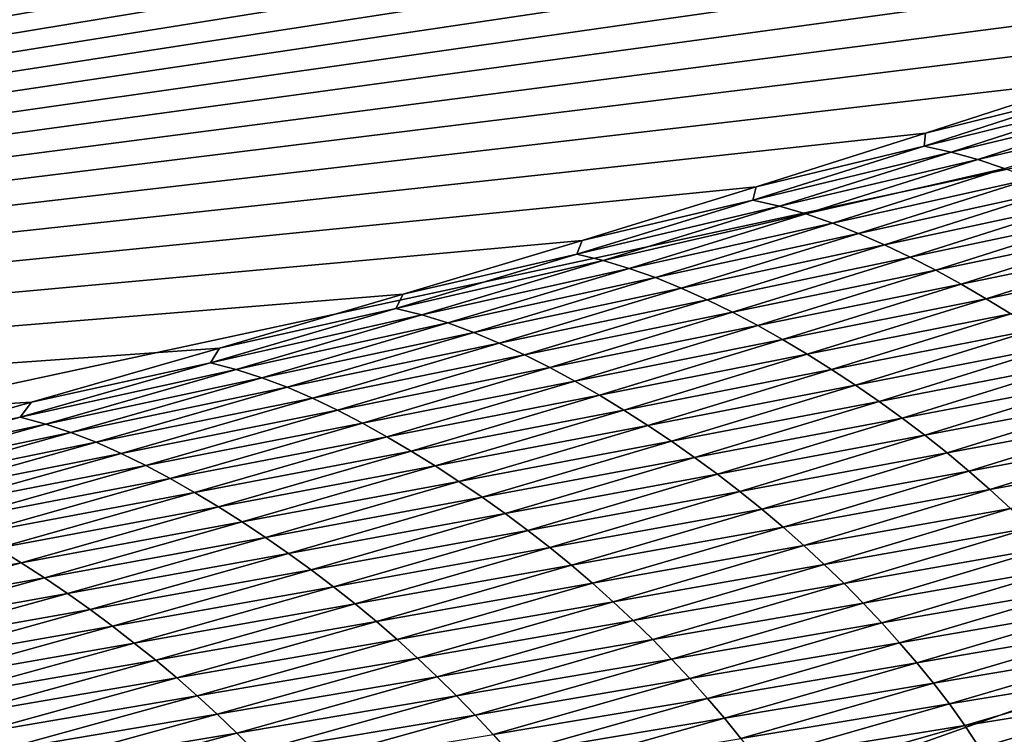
# Model space of a CAD drawing. Extents: x -65 to 446, y -88 to 1542.
# Tile 166 of 223: x 62.466 to 63.177, y -20.146 to -19.63. Entities that reach past the tile are written whole.
import ezdxf

# ---------------------------------------------------------------- set-up
doc = ezdxf.new("R2010")
doc.units = 0
doc.header["$LTSCALE"] = 74.25
for name, color, linetype in [('360', 7, 'CONTINUOUS'), ('522', 7, 'CONTINUOUS'), ('730', 7, 'CONTINUOUS'), ('880', 7, 'CONTINUOUS'), ('884', 7, 'CONTINUOUS')]:
    doc.layers.add(name, color=color, linetype=linetype)

msp = doc.modelspace()

# ---------------------------------------------------------------- linework, layer by layer
at = {"layer": '360', "color": 7, "linetype": 'CONTINUOUS'}
for points in [[(58.54071, -18.23446, -13.52983), (65.995, -19.13135, -0.4), (59.64452, -20.5, -12.76649), (58.54071, -18.23446, -13.52983)], [(59.64452, -20.5, -12.76649), (65.995, -19.13135, -0.4), (62.13891, -20.5, -10.42338), (59.64452, -20.5, -12.76649)], [(62.13891, -20.5, -10.42338), (65.995, -19.13135, -0.4), (62.83956, -20.67774, -9.54702), (62.13891, -20.5, -10.42338)], [(62.83956, -20.67774, -9.54702), (65.995, -19.13135, -0.4), (63.16788, -20.92097, -9.08884), (62.83956, -20.67774, -9.54702)], [(63.16788, -20.92097, -9.08884), (65.995, -19.13135, -0.4), (63.45386, -21.3112, -8.65988), (63.16788, -20.92097, -9.08884)]]:
    msp.add_3dface(points, dxfattribs=at)
at = {"layer": '522', "color": 7, "linetype": 'CONTINUOUS'}
for points in [[(63.9, -18.9401, 0), (50, -16.5, 13.9), (63.9, -32.5), (63.9, -18.9401, 0)], [(63.9, -32.5), (50, -16.5, 13.9), (59.82849, -32.32842, 9.82979), (63.9, -32.5)]]:
    msp.add_3dface(points, dxfattribs=at)
at = {"layer": '730', "color": 7, "linetype": 'CONTINUOUS'}
for points in [[(64, -18.47248), (59.9296, -20.0576, 9.8693), (65.29985, -18.47248), (64, -18.47248)], [(65.29985, -18.47248), (59.9296, -20.0576, 9.8693), (65.29993, -18.47769, 0.04261), (65.29985, -18.47248)], [(65.29993, -18.47769, 0.04261), (59.9296, -20.0576, 9.8693), (65.3, -18.48291, 0.08523), (65.29993, -18.47769, 0.04261)], [(65.3, -18.48291, 0.08523), (59.9296, -20.0576, 9.8693), (65.29807, -18.51251, 0.32473), (65.3, -18.48291, 0.08523)], [(65.29807, -18.51251, 0.32473), (59.9296, -20.0576, 9.8693), (65.29268, -18.54227, 0.56201), (65.29807, -18.51251, 0.32473)], [(65.29268, -18.54227, 0.56201), (59.9296, -20.0576, 9.8693), (65.28382, -18.57219, 0.79705), (65.29268, -18.54227, 0.56201)], [(65.28382, -18.57219, 0.79705), (59.9296, -20.0576, 9.8693), (65.27148, -18.60223, 1.02974), (65.28382, -18.57219, 0.79705)], [(65.27148, -18.60223, 1.02974), (59.9296, -20.0576, 9.8693), (65.2556, -18.63233, 1.25975), (65.27148, -18.60223, 1.02974)], [(65.2556, -18.63233, 1.25975), (59.9296, -20.0576, 9.8693), (65.23632, -18.6626, 1.48789), (65.2556, -18.63233, 1.25975)], [(65.23632, -18.6626, 1.48789), (59.9296, -20.0576, 9.8693), (65.21374, -18.69314, 1.71506), (65.23632, -18.6626, 1.48789)], [(65.21374, -18.69314, 1.71506), (59.9296, -20.0576, 9.8693), (65.18791, -18.72391, 1.94101), (65.21374, -18.69314, 1.71506)], [(65.18791, -18.72391, 1.94101), (59.9296, -20.0576, 9.8693), (65.15878, -18.75491, 2.16571), (65.18791, -18.72391, 1.94101)], [(65.15878, -18.75491, 2.16571), (59.9296, -20.0576, 9.8693), (65.12629, -18.78625, 2.39006), (65.15878, -18.75491, 2.16571)], [(65.12629, -18.78625, 2.39006), (59.9296, -20.0576, 9.8693), (65.09044, -18.81802, 2.61465), (65.12629, -18.78625, 2.39006)], [(65.09044, -18.81802, 2.61465), (59.9296, -20.0576, 9.8693), (65.0513, -18.85013, 2.83893), (65.09044, -18.81802, 2.61465)], [(65.0513, -18.85013, 2.83893), (59.9296, -20.0576, 9.8693), (65.00873, -18.88266, 3.06332), (65.0513, -18.85013, 2.83893)], [(65.00873, -18.88266, 3.06332), (59.9296, -20.0576, 9.8693), (64.96261, -18.91568, 3.28841), (65.00873, -18.88266, 3.06332)], [(64.96261, -18.91568, 3.28841), (59.9296, -20.0576, 9.8693), (64.91291, -18.94925, 3.51447), (64.96261, -18.91568, 3.28841)], [(64.91291, -18.94925, 3.51447), (59.9296, -20.0576, 9.8693), (64.85969, -18.98329, 3.74107), (64.91291, -18.94925, 3.51447)], [(64.85969, -18.98329, 3.74107), (59.9296, -20.0576, 9.8693), (64.80302, -19.01773, 3.96761), (64.85969, -18.98329, 3.74107)], [(64.80302, -19.01773, 3.96761), (59.9296, -20.0576, 9.8693), (64.7429, -19.05252, 4.19387), (64.80302, -19.01773, 3.96761)], [(64.7429, -19.05252, 4.19387), (59.9296, -20.0576, 9.8693), (64.67926, -19.08774, 4.42028), (64.7429, -19.05252, 4.19387)], [(64.67926, -19.08774, 4.42028), (59.9296, -20.0576, 9.8693), (64.61229, -19.12327, 4.6461), (64.67926, -19.08774, 4.42028)], [(64.61229, -19.12327, 4.6461), (59.9296, -20.0576, 9.8693), (64.54222, -19.15898, 4.87053), (64.61229, -19.12327, 4.6461)], [(64.54222, -19.15898, 4.87053), (59.9296, -20.0576, 9.8693), (64.46895, -19.1949, 5.09381), (64.54222, -19.15898, 4.87053)], [(64.46895, -19.1949, 5.09381), (59.9296, -20.0576, 9.8693), (64.39251, -19.23102, 5.31594), (64.46895, -19.1949, 5.09381)], [(64.39251, -19.23102, 5.31594), (59.9296, -20.0576, 9.8693), (64.31306, -19.26728, 5.53653), (64.39251, -19.23102, 5.31594)], [(64.31306, -19.26728, 5.53653), (59.9296, -20.0576, 9.8693), (64.23072, -19.30362, 5.75531), (64.31306, -19.26728, 5.53653)], [(64.23072, -19.30362, 5.75531), (59.9296, -20.0576, 9.8693), (64.14538, -19.34006, 5.97248), (64.23072, -19.30362, 5.75531)], [(64.14538, -19.34006, 5.97248), (59.9296, -20.0576, 9.8693), (64.05707, -19.37661, 6.18806), (64.14538, -19.34006, 5.97248)], [(64.05707, -19.37661, 6.18806), (59.9296, -20.0576, 9.8693), (63.96585, -19.41325, 6.40203), (64.05707, -19.37661, 6.18806)], [(63.96585, -19.41325, 6.40203), (59.9296, -20.0576, 9.8693), (63.87187, -19.44991, 6.61407), (63.96585, -19.41325, 6.40203)], [(63.87187, -19.44991, 6.61407), (59.9296, -20.0576, 9.8693), (63.77491, -19.48666, 6.82461), (63.87187, -19.44991, 6.61407)], [(63.77491, -19.48666, 6.82461), (59.9296, -20.0576, 9.8693), (63.67462, -19.52362, 7.03432), (63.77491, -19.48666, 6.82461)], [(63.67462, -19.52362, 7.03432), (59.9296, -20.0576, 9.8693), (63.57092, -19.56083, 7.24346), (63.67462, -19.52362, 7.03432)], [(63.57092, -19.56083, 7.24346), (59.9296, -20.0576, 9.8693), (63.464, -19.59821, 7.45167), (63.57092, -19.56083, 7.24346)], [(63.464, -19.59821, 7.45167), (59.9296, -20.0576, 9.8693), (63.35348, -19.63585, 7.65939), (63.464, -19.59821, 7.45167)], [(63.35348, -19.63585, 7.65939), (59.9296, -20.0576, 9.8693), (63.23896, -19.67384, 7.8671), (63.35348, -19.63585, 7.65939)], [(63.23896, -19.67384, 7.8671), (59.9296, -20.0576, 9.8693), (63.12039, -19.71221, 8.07506), (63.23896, -19.67384, 7.8671)], [(63.12039, -19.71221, 8.07506), (59.9296, -20.0576, 9.8693), (62.99806, -19.75085, 8.28263), (63.12039, -19.71221, 8.07506)], [(62.99806, -19.75085, 8.28263), (59.9296, -20.0576, 9.8693), (62.8723, -19.78961, 8.48902), (62.99806, -19.75085, 8.28263)], [(62.8723, -19.78961, 8.48902), (59.9296, -20.0576, 9.8693), (62.74304, -19.82848, 8.69415), (62.8723, -19.78961, 8.48902)], [(62.74304, -19.82848, 8.69415), (59.9296, -20.0576, 9.8693), (62.61016, -19.8675, 8.89838), (62.74304, -19.82848, 8.69415)], [(62.61016, -19.8675, 8.89838), (59.9296, -20.0576, 9.8693), (62.47428, -19.90651, 9.10077), (62.61016, -19.8675, 8.89838)], [(62.47428, -19.90651, 9.10077), (59.9296, -20.0576, 9.8693), (62.33597, -19.94532, 9.3005), (62.47428, -19.90651, 9.10077)]]:
    msp.add_3dface(points, dxfattribs=at)
at = {"layer": '880', "color": 7, "linetype": 'CONTINUOUS'}
for points in [[(63.23896, -19.67384, 7.8671), (63.12039, -19.71221, 8.07506), (63.23986, -19.68261, 7.91222), (63.23896, -19.67384, 7.8671)], [(63.23986, -19.68261, 7.91222), (63.12039, -19.71221, 8.07506), (63.11943, -19.72148, 8.1224), (63.23986, -19.68261, 7.91222)], [(63.23986, -19.68261, 7.91222), (63.11943, -19.72148, 8.1224), (63.2595, -19.68686, 7.92643), (63.23986, -19.68261, 7.91222)], [(63.2595, -19.68686, 7.92643), (63.11943, -19.72148, 8.1224), (63.13888, -19.72584, 8.13695), (63.2595, -19.68686, 7.92643)], [(63.2595, -19.68686, 7.92643), (63.13888, -19.72584, 8.13695), (63.27905, -19.6922, 7.94098), (63.2595, -19.68686, 7.92643)], [(63.27905, -19.6922, 7.94098), (63.13888, -19.72584, 8.13695), (63.15824, -19.7313, 8.15187), (63.27905, -19.6922, 7.94098)], [(63.27905, -19.6922, 7.94098), (63.15824, -19.7313, 8.15187), (63.2985, -19.69853, 7.95583), (63.27905, -19.6922, 7.94098)], [(63.2985, -19.69853, 7.95583), (63.15824, -19.7313, 8.15187), (63.1775, -19.73775, 8.1671), (63.2985, -19.69853, 7.95583)], [(63.12039, -19.71221, 8.07506), (62.99806, -19.75085, 8.28263), (63.11943, -19.72148, 8.1224), (63.12039, -19.71221, 8.07506)], [(63.11943, -19.72148, 8.1224), (62.99806, -19.75085, 8.28263), (62.99559, -19.76047, 8.3313), (63.11943, -19.72148, 8.1224)], [(63.11943, -19.72148, 8.1224), (62.99559, -19.76047, 8.3313), (63.13888, -19.72584, 8.13695), (63.11943, -19.72148, 8.1224)], [(63.13888, -19.72584, 8.13695), (62.99559, -19.76047, 8.3313), (63.01485, -19.76494, 8.3462), (63.13888, -19.72584, 8.13695)], [(63.13888, -19.72584, 8.13695), (63.01485, -19.76494, 8.3462), (63.15824, -19.7313, 8.15187), (63.13888, -19.72584, 8.13695)], [(63.15824, -19.7313, 8.15187), (63.01485, -19.76494, 8.3462), (63.03402, -19.77052, 8.36149), (63.15824, -19.7313, 8.15187)], [(63.15824, -19.7313, 8.15187), (63.03402, -19.77052, 8.36149), (63.1775, -19.73775, 8.1671), (63.15824, -19.7313, 8.15187)], [(63.1775, -19.73775, 8.1671), (63.03402, -19.77052, 8.36149), (63.05308, -19.7771, 8.37711), (63.1775, -19.73775, 8.1671)], [(63.1775, -19.73775, 8.1671), (63.05308, -19.7771, 8.37711), (63.19664, -19.74509, 8.18257), (63.1775, -19.73775, 8.1671)], [(63.19664, -19.74509, 8.18257), (63.05308, -19.7771, 8.37711), (63.07201, -19.78456, 8.39298), (63.19664, -19.74509, 8.18257)], [(63.19664, -19.74509, 8.18257), (63.07201, -19.78456, 8.39298), (63.21562, -19.75321, 8.1982), (63.19664, -19.74509, 8.18257)], [(62.99806, -19.75085, 8.28263), (62.8723, -19.78961, 8.48902), (62.99559, -19.76047, 8.3313), (62.99806, -19.75085, 8.28263)], [(63.21562, -19.75321, 8.1982), (63.07201, -19.78456, 8.39298), (63.09079, -19.79281, 8.40902), (63.21562, -19.75321, 8.1982)], [(63.21562, -19.75321, 8.1982), (63.09079, -19.79281, 8.40902), (63.23443, -19.762, 8.21395), (63.21562, -19.75321, 8.1982)], [(62.99559, -19.76047, 8.3313), (62.8723, -19.78961, 8.48902), (62.86833, -19.79957, 8.53891), (62.99559, -19.76047, 8.3313)], [(62.99559, -19.76047, 8.3313), (62.86833, -19.79957, 8.53891), (63.01485, -19.76494, 8.3462), (62.99559, -19.76047, 8.3313)], [(63.23443, -19.762, 8.21395), (63.09079, -19.79281, 8.40902), (63.10941, -19.80172, 8.4252), (63.23443, -19.762, 8.21395)], [(63.23443, -19.762, 8.21395), (63.10941, -19.80172, 8.4252), (63.25307, -19.77139, 8.22979), (63.23443, -19.762, 8.21395)], [(63.01485, -19.76494, 8.3462), (62.86833, -19.79957, 8.53891), (62.8874, -19.80414, 8.55416), (63.01485, -19.76494, 8.3462)], [(63.01485, -19.76494, 8.3462), (62.8874, -19.80414, 8.55416), (63.03402, -19.77052, 8.36149), (63.01485, -19.76494, 8.3462)], [(63.03402, -19.77052, 8.36149), (62.8874, -19.80414, 8.55416), (62.90636, -19.80984, 8.56982), (63.03402, -19.77052, 8.36149)], [(63.03402, -19.77052, 8.36149), (62.90636, -19.80984, 8.56982), (63.05308, -19.7771, 8.37711), (63.03402, -19.77052, 8.36149)], [(63.25307, -19.77139, 8.22979), (63.10941, -19.80172, 8.4252), (63.12784, -19.81123, 8.44147), (63.25307, -19.77139, 8.22979)], [(63.25307, -19.77139, 8.22979), (63.12784, -19.81123, 8.44147), (63.27152, -19.7813, 8.24571), (63.25307, -19.77139, 8.22979)], [(63.05308, -19.7771, 8.37711), (62.90636, -19.80984, 8.56982), (62.92522, -19.81655, 8.58584), (63.05308, -19.7771, 8.37711)], [(63.05308, -19.7771, 8.37711), (62.92522, -19.81655, 8.58584), (63.07201, -19.78456, 8.39298), (63.05308, -19.7771, 8.37711)], [(63.07201, -19.78456, 8.39298), (62.92522, -19.81655, 8.58584), (62.94394, -19.82415, 8.60211), (63.07201, -19.78456, 8.39298)], [(63.07201, -19.78456, 8.39298), (62.94394, -19.82415, 8.60211), (63.09079, -19.79281, 8.40902), (63.07201, -19.78456, 8.39298)], [(63.27152, -19.7813, 8.24571), (63.12784, -19.81123, 8.44147), (63.14609, -19.82125, 8.45784), (63.27152, -19.7813, 8.24571)], [(63.27152, -19.7813, 8.24571), (63.14609, -19.82125, 8.45784), (63.28977, -19.79169, 8.26169), (63.27152, -19.7813, 8.24571)], [(62.8723, -19.78961, 8.48902), (62.74304, -19.82848, 8.69415), (62.86833, -19.79957, 8.53891), (62.8723, -19.78961, 8.48902)], [(63.09079, -19.79281, 8.40902), (62.94394, -19.82415, 8.60211), (62.96251, -19.83252, 8.61858), (63.09079, -19.79281, 8.40902)], [(63.09079, -19.79281, 8.40902), (62.96251, -19.83252, 8.61858), (63.10941, -19.80172, 8.4252), (63.09079, -19.79281, 8.40902)], [(63.28977, -19.79169, 8.26169), (63.14609, -19.82125, 8.45784), (63.16413, -19.83173, 8.47427), (63.28977, -19.79169, 8.26169)], [(63.28977, -19.79169, 8.26169), (63.16413, -19.83173, 8.47427), (63.30777, -19.80251, 8.27764), (63.28977, -19.79169, 8.26169)], [(62.86833, -19.79957, 8.53891), (62.74304, -19.82848, 8.69415), (62.73766, -19.83876, 8.74519), (62.86833, -19.79957, 8.53891)], [(62.86833, -19.79957, 8.53891), (62.73766, -19.83876, 8.74519), (62.8874, -19.80414, 8.55416), (62.86833, -19.79957, 8.53891)], [(62.8874, -19.80414, 8.55416), (62.73766, -19.83876, 8.74519), (62.75651, -19.84345, 8.76081), (62.8874, -19.80414, 8.55416)], [(62.8874, -19.80414, 8.55416), (62.75651, -19.84345, 8.76081), (62.90636, -19.80984, 8.56982), (62.8874, -19.80414, 8.55416)], [(63.10941, -19.80172, 8.4252), (62.96251, -19.83252, 8.61858), (62.98091, -19.84156, 8.63518), (63.10941, -19.80172, 8.4252)], [(63.10941, -19.80172, 8.4252), (62.98091, -19.84156, 8.63518), (63.12784, -19.81123, 8.44147), (63.10941, -19.80172, 8.4252)], [(63.30777, -19.80251, 8.27764), (63.16413, -19.83173, 8.47427), (63.18192, -19.84263, 8.49068), (63.30777, -19.80251, 8.27764)], [(62.90636, -19.80984, 8.56982), (62.75651, -19.84345, 8.76081), (62.77526, -19.84927, 8.77686), (62.90636, -19.80984, 8.56982)], [(62.90636, -19.80984, 8.56982), (62.77526, -19.84927, 8.77686), (62.92522, -19.81655, 8.58584), (62.90636, -19.80984, 8.56982)], [(63.12784, -19.81123, 8.44147), (62.98091, -19.84156, 8.63518), (62.99913, -19.85119, 8.6519), (63.12784, -19.81123, 8.44147)], [(63.12784, -19.81123, 8.44147), (62.99913, -19.85119, 8.6519), (63.14609, -19.82125, 8.45784), (63.12784, -19.81123, 8.44147)], [(62.92522, -19.81655, 8.58584), (62.77526, -19.84927, 8.77686), (62.79389, -19.85611, 8.79328), (62.92522, -19.81655, 8.58584)], [(62.92522, -19.81655, 8.58584), (62.79389, -19.85611, 8.79328), (62.94394, -19.82415, 8.60211), (62.92522, -19.81655, 8.58584)], [(63.14609, -19.82125, 8.45784), (62.99913, -19.85119, 8.6519), (63.01716, -19.86132, 8.66871), (63.14609, -19.82125, 8.45784)], [(63.14609, -19.82125, 8.45784), (63.01716, -19.86132, 8.66871), (63.16413, -19.83173, 8.47427), (63.14609, -19.82125, 8.45784)], [(62.74304, -19.82848, 8.69415), (62.61016, -19.8675, 8.89838), (62.73766, -19.83876, 8.74519), (62.74304, -19.82848, 8.69415)], [(62.94394, -19.82415, 8.60211), (62.79389, -19.85611, 8.79328), (62.81239, -19.86384, 8.80997), (62.94394, -19.82415, 8.60211)], [(62.94394, -19.82415, 8.60211), (62.81239, -19.86384, 8.80997), (62.96251, -19.83252, 8.61858), (62.94394, -19.82415, 8.60211)], [(62.96251, -19.83252, 8.61858), (62.81239, -19.86384, 8.80997), (62.83073, -19.87235, 8.82687), (62.96251, -19.83252, 8.61858)], [(62.96251, -19.83252, 8.61858), (62.83073, -19.87235, 8.82687), (62.98091, -19.84156, 8.63518), (62.96251, -19.83252, 8.61858)], [(63.16413, -19.83173, 8.47427), (63.01716, -19.86132, 8.66871), (63.03498, -19.87189, 8.6856), (63.16413, -19.83173, 8.47427)], [(63.16413, -19.83173, 8.47427), (63.03498, -19.87189, 8.6856), (63.18192, -19.84263, 8.49068), (63.16413, -19.83173, 8.47427)], [(62.73766, -19.83876, 8.74519), (62.61016, -19.8675, 8.89838), (62.60361, -19.87803, 8.95008), (62.73766, -19.83876, 8.74519)], [(62.73766, -19.83876, 8.74519), (62.60361, -19.87803, 8.95008), (62.75651, -19.84345, 8.76081), (62.73766, -19.83876, 8.74519)], [(62.98091, -19.84156, 8.63518), (62.83073, -19.87235, 8.82687), (62.84891, -19.88152, 8.8439), (62.98091, -19.84156, 8.63518)], [(62.98091, -19.84156, 8.63518), (62.84891, -19.88152, 8.8439), (62.99913, -19.85119, 8.6519), (62.98091, -19.84156, 8.63518)], [(63.18192, -19.84263, 8.49068), (63.03498, -19.87189, 8.6856), (63.05257, -19.88287, 8.70247), (63.18192, -19.84263, 8.49068)], [(63.18192, -19.84263, 8.49068), (63.05257, -19.88287, 8.70247), (63.19944, -19.85392, 8.507), (63.18192, -19.84263, 8.49068)], [(62.75651, -19.84345, 8.76081), (62.60361, -19.87803, 8.95008), (62.62223, -19.88283, 8.96607), (62.75651, -19.84345, 8.76081)], [(62.75651, -19.84345, 8.76081), (62.62223, -19.88283, 8.96607), (62.77526, -19.84927, 8.77686), (62.75651, -19.84345, 8.76081)], [(62.77526, -19.84927, 8.77686), (62.62223, -19.88283, 8.96607), (62.64075, -19.88878, 8.98252), (62.77526, -19.84927, 8.77686)], [(62.77526, -19.84927, 8.77686), (62.64075, -19.88878, 8.98252), (62.79389, -19.85611, 8.79328), (62.77526, -19.84927, 8.77686)], [(62.79389, -19.85611, 8.79328), (62.64075, -19.88878, 8.98252), (62.65915, -19.89575, 8.99935), (62.79389, -19.85611, 8.79328)], [(62.79389, -19.85611, 8.79328), (62.65915, -19.89575, 8.99935), (62.81239, -19.86384, 8.80997), (62.79389, -19.85611, 8.79328)], [(62.99913, -19.85119, 8.6519), (62.84891, -19.88152, 8.8439), (62.8669, -19.89126, 8.86107), (62.99913, -19.85119, 8.6519)], [(62.99913, -19.85119, 8.6519), (62.8669, -19.89126, 8.86107), (63.01716, -19.86132, 8.66871), (62.99913, -19.85119, 8.6519)], [(63.19944, -19.85392, 8.507), (63.05257, -19.88287, 8.70247), (63.06988, -19.89422, 8.71925), (63.19944, -19.85392, 8.507)], [(63.19944, -19.85392, 8.507), (63.06988, -19.89422, 8.71925), (63.21666, -19.86559, 8.52315), (63.19944, -19.85392, 8.507)], [(62.81239, -19.86384, 8.80997), (62.65915, -19.89575, 8.99935), (62.67741, -19.90362, 9.01647), (62.81239, -19.86384, 8.80997)], [(62.81239, -19.86384, 8.80997), (62.67741, -19.90362, 9.01647), (62.83073, -19.87235, 8.82687), (62.81239, -19.86384, 8.80997)], [(63.01716, -19.86132, 8.66871), (62.8669, -19.89126, 8.86107), (62.88471, -19.9015, 8.87834), (63.01716, -19.86132, 8.66871)], [(63.01716, -19.86132, 8.66871), (62.88471, -19.9015, 8.87834), (63.03498, -19.87189, 8.6856), (63.01716, -19.86132, 8.66871)], [(62.61016, -19.8675, 8.89838), (62.47428, -19.90651, 9.10077), (62.60361, -19.87803, 8.95008), (62.61016, -19.8675, 8.89838)], [(63.21666, -19.86559, 8.52315), (63.06988, -19.89422, 8.71925), (63.08689, -19.90594, 8.73586), (63.21666, -19.86559, 8.52315)], [(63.21666, -19.86559, 8.52315), (63.08689, -19.90594, 8.73586), (63.23356, -19.87762, 8.53907), (63.21666, -19.86559, 8.52315)], [(62.60361, -19.87803, 8.95008), (62.47428, -19.90651, 9.10077), (62.46625, -19.91734, 9.15346), (62.60361, -19.87803, 8.95008)], [(62.60361, -19.87803, 8.95008), (62.46625, -19.91734, 9.15346), (62.62223, -19.88283, 8.96607), (62.60361, -19.87803, 8.95008)], [(62.83073, -19.87235, 8.82687), (62.67741, -19.90362, 9.01647), (62.69552, -19.91226, 9.0338), (62.83073, -19.87235, 8.82687)], [(62.83073, -19.87235, 8.82687), (62.69552, -19.91226, 9.0338), (62.84891, -19.88152, 8.8439), (62.83073, -19.87235, 8.82687)], [(63.03498, -19.87189, 8.6856), (62.88471, -19.9015, 8.87834), (62.90231, -19.91216, 8.89568), (63.03498, -19.87189, 8.6856)], [(63.03498, -19.87189, 8.6856), (62.90231, -19.91216, 8.89568), (63.05257, -19.88287, 8.70247), (63.03498, -19.87189, 8.6856)], [(63.23356, -19.87762, 8.53907), (63.08689, -19.90594, 8.73586), (63.10359, -19.918, 8.75224), (63.23356, -19.87762, 8.53907)], [(63.23356, -19.87762, 8.53907), (63.10359, -19.918, 8.75224), (63.25013, -19.89001, 8.55468), (63.23356, -19.87762, 8.53907)], [(62.62223, -19.88283, 8.96607), (62.46625, -19.91734, 9.15346), (62.48463, -19.92225, 9.16984), (62.62223, -19.88283, 8.96607)], [(62.62223, -19.88283, 8.96607), (62.48463, -19.92225, 9.16984), (62.64075, -19.88878, 8.98252), (62.62223, -19.88283, 8.96607)], [(62.84891, -19.88152, 8.8439), (62.69552, -19.91226, 9.0338), (62.71346, -19.92156, 9.05128), (62.84891, -19.88152, 8.8439)], [(62.84891, -19.88152, 8.8439), (62.71346, -19.92156, 9.05128), (62.8669, -19.89126, 8.86107), (62.84891, -19.88152, 8.8439)], [(63.05257, -19.88287, 8.70247), (62.90231, -19.91216, 8.89568), (62.91968, -19.92322, 8.91302), (63.05257, -19.88287, 8.70247)], [(63.05257, -19.88287, 8.70247), (62.91968, -19.92322, 8.91302), (63.06988, -19.89422, 8.71925), (63.05257, -19.88287, 8.70247)], [(62.64075, -19.88878, 8.98252), (62.48463, -19.92225, 9.16984), (62.5029, -19.92833, 9.18669), (62.64075, -19.88878, 8.98252)], [(62.64075, -19.88878, 8.98252), (62.5029, -19.92833, 9.18669), (62.65915, -19.89575, 8.99935), (62.64075, -19.88878, 8.98252)], [(62.8669, -19.89126, 8.86107), (62.71346, -19.92156, 9.05128), (62.73122, -19.93142, 9.06889), (62.8669, -19.89126, 8.86107)], [(62.8669, -19.89126, 8.86107), (62.73122, -19.93142, 9.06889), (62.88471, -19.9015, 8.87834), (62.8669, -19.89126, 8.86107)], [(63.25013, -19.89001, 8.55468), (63.10359, -19.918, 8.75224), (63.11995, -19.9304, 8.76831), (63.25013, -19.89001, 8.55468)], [(63.25013, -19.89001, 8.55468), (63.11995, -19.9304, 8.76831), (63.26634, -19.90273, 8.56992), (63.25013, -19.89001, 8.55468)], [(62.65915, -19.89575, 8.99935), (62.5029, -19.92833, 9.18669), (62.52106, -19.93544, 9.20393), (62.65915, -19.89575, 8.99935)], [(62.65915, -19.89575, 8.99935), (62.52106, -19.93544, 9.20393), (62.67741, -19.90362, 9.01647), (62.65915, -19.89575, 8.99935)], [(63.06988, -19.89422, 8.71925), (62.91968, -19.92322, 8.91302), (62.93677, -19.93464, 8.93027), (63.06988, -19.89422, 8.71925)], [(63.06988, -19.89422, 8.71925), (62.93677, -19.93464, 8.93027), (63.08689, -19.90594, 8.73586), (63.06988, -19.89422, 8.71925)], [(62.47428, -19.90651, 9.10077), (62.33597, -19.94532, 9.3005), (62.46625, -19.91734, 9.15346), (62.47428, -19.90651, 9.10077)], [(62.67741, -19.90362, 9.01647), (62.52106, -19.93544, 9.20393), (62.53907, -19.94345, 9.22148), (62.67741, -19.90362, 9.01647)], [(62.67741, -19.90362, 9.01647), (62.53907, -19.94345, 9.22148), (62.69552, -19.91226, 9.0338), (62.67741, -19.90362, 9.01647)], [(62.88471, -19.9015, 8.87834), (62.73122, -19.93142, 9.06889), (62.74879, -19.94177, 9.08662), (62.88471, -19.9015, 8.87834)], [(62.88471, -19.9015, 8.87834), (62.74879, -19.94177, 9.08662), (62.90231, -19.91216, 8.89568), (62.88471, -19.9015, 8.87834)], [(63.08689, -19.90594, 8.73586), (62.93677, -19.93464, 8.93027), (62.95356, -19.9464, 8.94735), (63.08689, -19.90594, 8.73586)], [(63.08689, -19.90594, 8.73586), (62.95356, -19.9464, 8.94735), (63.10359, -19.918, 8.75224), (63.08689, -19.90594, 8.73586)], [(63.26634, -19.90273, 8.56992), (63.11995, -19.9304, 8.76831), (63.13598, -19.94313, 8.784), (63.26634, -19.90273, 8.56992)], [(63.26634, -19.90273, 8.56992), (63.13598, -19.94313, 8.784), (63.2822, -19.9158, 8.58471), (63.26634, -19.90273, 8.56992)], [(62.69552, -19.91226, 9.0338), (62.53907, -19.94345, 9.22148), (62.55694, -19.95222, 9.23925), (62.69552, -19.91226, 9.0338)], [(62.69552, -19.91226, 9.0338), (62.55694, -19.95222, 9.23925), (62.71346, -19.92156, 9.05128), (62.69552, -19.91226, 9.0338)], [(62.90231, -19.91216, 8.89568), (62.74879, -19.94177, 9.08662), (62.76616, -19.95253, 9.10443), (62.90231, -19.91216, 8.89568)], [(62.90231, -19.91216, 8.89568), (62.76616, -19.95253, 9.10443), (62.91968, -19.92322, 8.91302), (62.90231, -19.91216, 8.89568)], [(62.46625, -19.91734, 9.15346), (62.33597, -19.94532, 9.3005), (62.32564, -19.95666, 9.35523), (62.46625, -19.91734, 9.15346)], [(62.46625, -19.91734, 9.15346), (62.32564, -19.95666, 9.35523), (62.48463, -19.92225, 9.16984), (62.46625, -19.91734, 9.15346)], [(63.10359, -19.918, 8.75224), (62.95356, -19.9464, 8.94735), (62.97005, -19.9585, 8.9642), (63.10359, -19.918, 8.75224)], [(63.10359, -19.918, 8.75224), (62.97005, -19.9585, 8.9642), (63.11995, -19.9304, 8.76831), (63.10359, -19.918, 8.75224)], [(63.2822, -19.9158, 8.58471), (63.13598, -19.94313, 8.784), (63.15164, -19.95619, 8.79923), (63.2822, -19.9158, 8.58471)], [(63.2822, -19.9158, 8.58471), (63.15164, -19.95619, 8.79923), (63.29767, -19.92919, 8.59898), (63.2822, -19.9158, 8.58471)], [(62.48463, -19.92225, 9.16984), (62.32564, -19.95666, 9.35523), (62.34377, -19.96169, 9.37199), (62.48463, -19.92225, 9.16984)], [(62.48463, -19.92225, 9.16984), (62.34377, -19.96169, 9.37199), (62.5029, -19.92833, 9.18669), (62.48463, -19.92225, 9.16984)], [(62.71346, -19.92156, 9.05128), (62.55694, -19.95222, 9.23925), (62.57463, -19.96165, 9.25718), (62.71346, -19.92156, 9.05128)], [(62.71346, -19.92156, 9.05128), (62.57463, -19.96165, 9.25718), (62.73122, -19.93142, 9.06889), (62.71346, -19.92156, 9.05128)], [(62.91968, -19.92322, 8.91302), (62.76616, -19.95253, 9.10443), (62.78329, -19.96367, 9.12224), (62.91968, -19.92322, 8.91302)], [(62.91968, -19.92322, 8.91302), (62.78329, -19.96367, 9.12224), (62.93677, -19.93464, 8.93027), (62.91968, -19.92322, 8.91302)], [(62.5029, -19.92833, 9.18669), (62.34377, -19.96169, 9.37199), (62.36179, -19.9679, 9.38925), (62.5029, -19.92833, 9.18669)], [(62.5029, -19.92833, 9.18669), (62.36179, -19.9679, 9.38925), (62.52106, -19.93544, 9.20393), (62.5029, -19.92833, 9.18669)], [(62.73122, -19.93142, 9.06889), (62.57463, -19.96165, 9.25718), (62.59215, -19.97164, 9.27525), (62.73122, -19.93142, 9.06889)], [(62.73122, -19.93142, 9.06889), (62.59215, -19.97164, 9.27525), (62.74879, -19.94177, 9.08662), (62.73122, -19.93142, 9.06889)], [(62.93677, -19.93464, 8.93027), (62.78329, -19.96367, 9.12224), (62.80015, -19.97515, 9.13996), (62.93677, -19.93464, 8.93027)], [(62.93677, -19.93464, 8.93027), (62.80015, -19.97515, 9.13996), (62.95356, -19.9464, 8.94735), (62.93677, -19.93464, 8.93027)], [(63.11995, -19.9304, 8.76831), (62.97005, -19.9585, 8.9642), (62.98621, -19.97092, 8.98073), (63.11995, -19.9304, 8.76831)], [(63.11995, -19.9304, 8.76831), (62.98621, -19.97092, 8.98073), (63.13598, -19.94313, 8.784), (63.11995, -19.9304, 8.76831)], [(63.29767, -19.92919, 8.59898), (63.15164, -19.95619, 8.79923), (63.16692, -19.96955, 8.81394), (63.29767, -19.92919, 8.59898)], [(63.29767, -19.92919, 8.59898), (63.16692, -19.96955, 8.81394), (63.31274, -19.94289, 8.61267), (63.29767, -19.92919, 8.59898)], [(62.52106, -19.93544, 9.20393), (62.36179, -19.9679, 9.38925), (62.37969, -19.97514, 9.40692), (62.52106, -19.93544, 9.20393)], [(62.52106, -19.93544, 9.20393), (62.37969, -19.97514, 9.40692), (62.53907, -19.94345, 9.22148), (62.52106, -19.93544, 9.20393)], [(62.74879, -19.94177, 9.08662), (62.59215, -19.97164, 9.27525), (62.60947, -19.98209, 9.29344), (62.74879, -19.94177, 9.08662)], [(62.74879, -19.94177, 9.08662), (62.60947, -19.98209, 9.29344), (62.76616, -19.95253, 9.10443), (62.74879, -19.94177, 9.08662)], [(62.53907, -19.94345, 9.22148), (62.37969, -19.97514, 9.40692), (62.39745, -19.98329, 9.4249), (62.53907, -19.94345, 9.22148)], [(62.53907, -19.94345, 9.22148), (62.39745, -19.98329, 9.4249), (62.55694, -19.95222, 9.23925), (62.53907, -19.94345, 9.22148)], [(62.95356, -19.9464, 8.94735), (62.80015, -19.97515, 9.13996), (62.81672, -19.98697, 9.15752), (62.95356, -19.9464, 8.94735)], [(62.95356, -19.9464, 8.94735), (62.81672, -19.98697, 9.15752), (62.97005, -19.9585, 8.9642), (62.95356, -19.9464, 8.94735)], [(63.13598, -19.94313, 8.784), (62.98621, -19.97092, 8.98073), (63.00202, -19.98365, 8.99687), (63.13598, -19.94313, 8.784)], [(63.13598, -19.94313, 8.784), (63.00202, -19.98365, 8.99687), (63.15164, -19.95619, 8.79923), (63.13598, -19.94313, 8.784)], [(63.31274, -19.94289, 8.61267), (63.16692, -19.96955, 8.81394), (63.18181, -19.98321, 8.82805), (63.31274, -19.94289, 8.61267)], [(62.55694, -19.95222, 9.23925), (62.39745, -19.98329, 9.4249), (62.41506, -19.9922, 9.44311), (62.55694, -19.95222, 9.23925)], [(62.55694, -19.95222, 9.23925), (62.41506, -19.9922, 9.44311), (62.57463, -19.96165, 9.25718), (62.55694, -19.95222, 9.23925)], [(62.76616, -19.95253, 9.10443), (62.60947, -19.98209, 9.29344), (62.6266, -19.99295, 9.31172), (62.76616, -19.95253, 9.10443)], [(62.76616, -19.95253, 9.10443), (62.6266, -19.99295, 9.31172), (62.78329, -19.96367, 9.12224), (62.76616, -19.95253, 9.10443)], [(63.15164, -19.95619, 8.79923), (63.00202, -19.98365, 8.99687), (63.01749, -19.99669, 9.01255), (63.15164, -19.95619, 8.79923)], [(63.15164, -19.95619, 8.79923), (63.01749, -19.99669, 9.01255), (63.16692, -19.96955, 8.81394), (63.15164, -19.95619, 8.79923)], [(62.57463, -19.96165, 9.25718), (62.41506, -19.9922, 9.44311), (62.4325, -20.00176, 9.46148), (62.57463, -19.96165, 9.25718)], [(62.57463, -19.96165, 9.25718), (62.4325, -20.00176, 9.46148), (62.59215, -19.97164, 9.27525), (62.57463, -19.96165, 9.25718)], [(62.78329, -19.96367, 9.12224), (62.6266, -19.99295, 9.31172), (62.64349, -20.00417, 9.33), (62.78329, -19.96367, 9.12224)], [(62.78329, -19.96367, 9.12224), (62.64349, -20.00417, 9.33), (62.80015, -19.97515, 9.13996), (62.78329, -19.96367, 9.12224)], [(62.97005, -19.9585, 8.9642), (62.81672, -19.98697, 9.15752), (62.83299, -19.99909, 9.17483), (62.97005, -19.9585, 8.9642)], [(62.97005, -19.9585, 8.9642), (62.83299, -19.99909, 9.17483), (62.98621, -19.97092, 8.98073), (62.97005, -19.9585, 8.9642)], [(63.16692, -19.96955, 8.81394), (63.01749, -19.99669, 9.01255), (63.03258, -20.01003, 9.02769), (63.16692, -19.96955, 8.81394)], [(63.16692, -19.96955, 8.81394), (63.03258, -20.01003, 9.02769), (63.18181, -19.98321, 8.82805), (63.16692, -19.96955, 8.81394)], [(62.59215, -19.97164, 9.27525), (62.4325, -20.00176, 9.46148), (62.44976, -20.01187, 9.48001), (62.59215, -19.97164, 9.27525)], [(62.59215, -19.97164, 9.27525), (62.44976, -20.01187, 9.48001), (62.60947, -19.98209, 9.29344), (62.59215, -19.97164, 9.27525)], [(62.80015, -19.97515, 9.13996), (62.64349, -20.00417, 9.33), (62.66011, -20.01572, 9.34819), (62.80015, -19.97515, 9.13996)], [(62.80015, -19.97515, 9.13996), (62.66011, -20.01572, 9.34819), (62.81672, -19.98697, 9.15752), (62.80015, -19.97515, 9.13996)], [(62.98621, -19.97092, 8.98073), (62.83299, -19.99909, 9.17483), (62.84893, -20.01153, 9.19183), (62.98621, -19.97092, 8.98073)], [(62.98621, -19.97092, 8.98073), (62.84893, -20.01153, 9.19183), (63.00202, -19.98365, 8.99687), (62.98621, -19.97092, 8.98073)], [(62.60947, -19.98209, 9.29344), (62.44976, -20.01187, 9.48001), (62.46684, -20.02243, 9.49866), (62.60947, -19.98209, 9.29344)], [(62.60947, -19.98209, 9.29344), (62.46684, -20.02243, 9.49866), (62.6266, -19.99295, 9.31172), (62.60947, -19.98209, 9.29344)], [(63.00202, -19.98365, 8.99687), (62.84893, -20.01153, 9.19183), (62.86453, -20.02427, 9.20843), (63.00202, -19.98365, 8.99687)], [(63.00202, -19.98365, 8.99687), (62.86453, -20.02427, 9.20843), (63.01749, -19.99669, 9.01255), (63.00202, -19.98365, 8.99687)], [(63.18181, -19.98321, 8.82805), (63.03258, -20.01003, 9.02769), (63.04727, -20.02365, 9.04223), (63.18181, -19.98321, 8.82805)], [(63.18181, -19.98321, 8.82805), (63.04727, -20.02365, 9.04223), (63.19626, -19.99712, 8.84149), (63.18181, -19.98321, 8.82805)], [(62.81672, -19.98697, 9.15752), (62.66011, -20.01572, 9.34819), (62.67645, -20.02758, 9.36622), (62.81672, -19.98697, 9.15752)], [(62.81672, -19.98697, 9.15752), (62.67645, -20.02758, 9.36622), (62.83299, -19.99909, 9.17483), (62.81672, -19.98697, 9.15752)], [(62.6266, -19.99295, 9.31172), (62.46684, -20.02243, 9.49866), (62.48371, -20.03339, 9.5174), (62.6266, -19.99295, 9.31172)], [(62.6266, -19.99295, 9.31172), (62.48371, -20.03339, 9.5174), (62.64349, -20.00417, 9.33), (62.6266, -19.99295, 9.31172)], [(62.83299, -19.99909, 9.17483), (62.67645, -20.02758, 9.36622), (62.69249, -20.03975, 9.38401), (62.83299, -19.99909, 9.17483)], [(62.83299, -19.99909, 9.17483), (62.69249, -20.03975, 9.38401), (62.84893, -20.01153, 9.19183), (62.83299, -19.99909, 9.17483)], [(63.01749, -19.99669, 9.01255), (62.86453, -20.02427, 9.20843), (62.87979, -20.0373, 9.22456), (63.01749, -19.99669, 9.01255)], [(63.01749, -19.99669, 9.01255), (62.87979, -20.0373, 9.22456), (63.03258, -20.01003, 9.02769), (63.01749, -19.99669, 9.01255)], [(63.19626, -19.99712, 8.84149), (63.04727, -20.02365, 9.04223), (63.06154, -20.03751, 9.05607), (63.19626, -19.99712, 8.84149)], [(63.19626, -19.99712, 8.84149), (63.06154, -20.03751, 9.05607), (63.21027, -20.01126, 8.85418), (63.19626, -19.99712, 8.84149)], [(62.64349, -20.00417, 9.33), (62.48371, -20.03339, 9.5174), (62.50036, -20.04469, 9.53615), (62.64349, -20.00417, 9.33)], [(62.64349, -20.00417, 9.33), (62.50036, -20.04469, 9.53615), (62.66011, -20.01572, 9.34819), (62.64349, -20.00417, 9.33)], [(62.44976, -20.01187, 9.48001), (62.30415, -20.05208, 9.68303), (62.46684, -20.02243, 9.49866), (62.44976, -20.01187, 9.48001)], [(62.84893, -20.01153, 9.19183), (62.69249, -20.03975, 9.38401), (62.70821, -20.0522, 9.40147), (62.84893, -20.01153, 9.19183)], [(62.84893, -20.01153, 9.19183), (62.70821, -20.0522, 9.40147), (62.86453, -20.02427, 9.20843), (62.84893, -20.01153, 9.19183)], [(63.03258, -20.01003, 9.02769), (62.87979, -20.0373, 9.22456), (62.89467, -20.05062, 9.24015), (63.03258, -20.01003, 9.02769)], [(63.03258, -20.01003, 9.02769), (62.89467, -20.05062, 9.24015), (63.04727, -20.02365, 9.04223), (63.03258, -20.01003, 9.02769)], [(63.21027, -20.01126, 8.85418), (63.06154, -20.03751, 9.05607), (63.07535, -20.05158, 9.06916), (63.21027, -20.01126, 8.85418)], [(63.21027, -20.01126, 8.85418), (63.07535, -20.05158, 9.06916), (63.22381, -20.02559, 8.86608), (63.21027, -20.01126, 8.85418)], [(62.66011, -20.01572, 9.34819), (62.50036, -20.04469, 9.53615), (62.51674, -20.05631, 9.55482), (62.66011, -20.01572, 9.34819)], [(62.66011, -20.01572, 9.34819), (62.51674, -20.05631, 9.55482), (62.67645, -20.02758, 9.36622), (62.66011, -20.01572, 9.34819)], [(62.46684, -20.02243, 9.49866), (62.30415, -20.05208, 9.68303), (62.32097, -20.06276, 9.70214), (62.46684, -20.02243, 9.49866)], [(62.46684, -20.02243, 9.49866), (62.32097, -20.06276, 9.70214), (62.48371, -20.03339, 9.5174), (62.46684, -20.02243, 9.49866)], [(62.67645, -20.02758, 9.36622), (62.51674, -20.05631, 9.55482), (62.53284, -20.06822, 9.57332), (62.67645, -20.02758, 9.36622)], [(62.67645, -20.02758, 9.36622), (62.53284, -20.06822, 9.57332), (62.69249, -20.03975, 9.38401), (62.67645, -20.02758, 9.36622)], [(62.86453, -20.02427, 9.20843), (62.70821, -20.0522, 9.40147), (62.72359, -20.06495, 9.41853), (62.86453, -20.02427, 9.20843)], [(62.86453, -20.02427, 9.20843), (62.72359, -20.06495, 9.41853), (62.87979, -20.0373, 9.22456), (62.86453, -20.02427, 9.20843)], [(63.04727, -20.02365, 9.04223), (62.89467, -20.05062, 9.24015), (62.90917, -20.06419, 9.2551), (63.04727, -20.02365, 9.04223)], [(63.04727, -20.02365, 9.04223), (62.90917, -20.06419, 9.2551), (63.06154, -20.03751, 9.05607), (63.04727, -20.02365, 9.04223)], [(63.22381, -20.02559, 8.86608), (63.07535, -20.05158, 9.06916), (63.08872, -20.06583, 9.08143), (63.22381, -20.02559, 8.86608)], [(63.22381, -20.02559, 8.86608), (63.08872, -20.06583, 9.08143), (63.2369, -20.04006, 8.8771), (63.22381, -20.02559, 8.86608)], [(62.48371, -20.03339, 9.5174), (62.32097, -20.06276, 9.70214), (62.33759, -20.07381, 9.72135), (62.48371, -20.03339, 9.5174)], [(62.48371, -20.03339, 9.5174), (62.33759, -20.07381, 9.72135), (62.50036, -20.04469, 9.53615), (62.48371, -20.03339, 9.5174)], [(62.69249, -20.03975, 9.38401), (62.53284, -20.06822, 9.57332), (62.54864, -20.08042, 9.59157), (62.69249, -20.03975, 9.38401)], [(62.69249, -20.03975, 9.38401), (62.54864, -20.08042, 9.59157), (62.70821, -20.0522, 9.40147), (62.69249, -20.03975, 9.38401)], [(62.87979, -20.0373, 9.22456), (62.72359, -20.06495, 9.41853), (62.73863, -20.07797, 9.43511), (62.87979, -20.0373, 9.22456)], [(62.87979, -20.0373, 9.22456), (62.73863, -20.07797, 9.43511), (62.89467, -20.05062, 9.24015), (62.87979, -20.0373, 9.22456)], [(63.06154, -20.03751, 9.05607), (62.90917, -20.06419, 9.2551), (62.92324, -20.078, 9.26936), (63.06154, -20.03751, 9.05607)], [(63.06154, -20.03751, 9.05607), (62.92324, -20.078, 9.26936), (63.07535, -20.05158, 9.06916), (63.06154, -20.03751, 9.05607)], [(63.2369, -20.04006, 8.8771), (63.08872, -20.06583, 9.08143), (63.10163, -20.0802, 9.0928), (63.2369, -20.04006, 8.8771)], [(63.2369, -20.04006, 8.8771), (63.10163, -20.0802, 9.0928), (63.24953, -20.05466, 8.8872), (63.2369, -20.04006, 8.8771)], [(62.50036, -20.04469, 9.53615), (62.33759, -20.07381, 9.72135), (62.35398, -20.08519, 9.74056), (62.50036, -20.04469, 9.53615)], [(62.50036, -20.04469, 9.53615), (62.35398, -20.08519, 9.74056), (62.51674, -20.05631, 9.55482), (62.50036, -20.04469, 9.53615)], [(62.70821, -20.0522, 9.40147), (62.54864, -20.08042, 9.59157), (62.56413, -20.0929, 9.6095), (62.70821, -20.0522, 9.40147)], [(62.70821, -20.0522, 9.40147), (62.56413, -20.0929, 9.6095), (62.72359, -20.06495, 9.41853), (62.70821, -20.0522, 9.40147)], [(62.89467, -20.05062, 9.24015), (62.73863, -20.07797, 9.43511), (62.75331, -20.09126, 9.45114), (62.89467, -20.05062, 9.24015)], [(62.89467, -20.05062, 9.24015), (62.75331, -20.09126, 9.45114), (62.90917, -20.06419, 9.2551), (62.89467, -20.05062, 9.24015)], [(63.07535, -20.05158, 9.06916), (62.92324, -20.078, 9.26936), (62.93686, -20.09201, 9.28285), (63.07535, -20.05158, 9.06916)], [(63.07535, -20.05158, 9.06916), (62.93686, -20.09201, 9.28285), (63.08872, -20.06583, 9.08143), (63.07535, -20.05158, 9.06916)], [(63.24953, -20.05466, 8.8872), (63.10163, -20.0802, 9.0928), (63.11409, -20.09469, 9.10322), (63.24953, -20.05466, 8.8872)], [(63.24953, -20.05466, 8.8872), (63.11409, -20.09469, 9.10322), (63.26171, -20.06949, 8.89627), (63.24953, -20.05466, 8.8872)], [(62.51674, -20.05631, 9.55482), (62.35398, -20.08519, 9.74056), (62.37011, -20.09688, 9.75969), (62.51674, -20.05631, 9.55482)], [(62.51674, -20.05631, 9.55482), (62.37011, -20.09688, 9.75969), (62.53284, -20.06822, 9.57332), (62.51674, -20.05631, 9.55482)], [(62.53284, -20.06822, 9.57332), (62.37011, -20.09688, 9.75969), (62.38597, -20.10884, 9.77866), (62.53284, -20.06822, 9.57332)], [(62.53284, -20.06822, 9.57332), (62.38597, -20.10884, 9.77866), (62.54864, -20.08042, 9.59157), (62.53284, -20.06822, 9.57332)], [(62.72359, -20.06495, 9.41853), (62.56413, -20.0929, 9.6095), (62.57929, -20.10564, 9.62701), (62.72359, -20.06495, 9.41853)], [(62.72359, -20.06495, 9.41853), (62.57929, -20.10564, 9.62701), (62.73863, -20.07797, 9.43511), (62.72359, -20.06495, 9.41853)], [(62.90917, -20.06419, 9.2551), (62.75331, -20.09126, 9.45114), (62.7676, -20.1048, 9.46652), (62.90917, -20.06419, 9.2551)], [(62.90917, -20.06419, 9.2551), (62.7676, -20.1048, 9.46652), (62.92324, -20.078, 9.26936), (62.90917, -20.06419, 9.2551)], [(63.08872, -20.06583, 9.08143), (62.93686, -20.09201, 9.28285), (62.95004, -20.10617, 9.29549), (63.08872, -20.06583, 9.08143)], [(63.08872, -20.06583, 9.08143), (62.95004, -20.10617, 9.29549), (63.10163, -20.0802, 9.0928), (63.08872, -20.06583, 9.08143)], [(63.26171, -20.06949, 8.89627), (63.11409, -20.09469, 9.10322), (63.12611, -20.1094, 9.1126), (63.26171, -20.06949, 8.89627)], [(63.26171, -20.06949, 8.89627), (63.12611, -20.1094, 9.1126), (63.27343, -20.08469, 8.90422), (63.26171, -20.06949, 8.89627)], [(62.54864, -20.08042, 9.59157), (62.38597, -20.10884, 9.77866), (62.40153, -20.12108, 9.79737), (62.54864, -20.08042, 9.59157)], [(62.54864, -20.08042, 9.59157), (62.40153, -20.12108, 9.79737), (62.56413, -20.0929, 9.6095), (62.54864, -20.08042, 9.59157)], [(62.73863, -20.07797, 9.43511), (62.57929, -20.10564, 9.62701), (62.59411, -20.11866, 9.64404), (62.73863, -20.07797, 9.43511)], [(62.73863, -20.07797, 9.43511), (62.59411, -20.11866, 9.64404), (62.75331, -20.09126, 9.45114), (62.73863, -20.07797, 9.43511)], [(62.92324, -20.078, 9.26936), (62.7676, -20.1048, 9.46652), (62.78146, -20.11855, 9.48119), (62.92324, -20.078, 9.26936)], [(62.92324, -20.078, 9.26936), (62.78146, -20.11855, 9.48119), (62.93686, -20.09201, 9.28285), (62.92324, -20.078, 9.26936)], [(63.10163, -20.0802, 9.0928), (62.95004, -20.10617, 9.29549), (62.96277, -20.12045, 9.30722), (63.10163, -20.0802, 9.0928)], [(63.10163, -20.0802, 9.0928), (62.96277, -20.12045, 9.30722), (63.11409, -20.09469, 9.10322), (63.10163, -20.0802, 9.0928)], [(62.75331, -20.09126, 9.45114), (62.59411, -20.11866, 9.64404), (62.60857, -20.13192, 9.6605), (62.75331, -20.09126, 9.45114)], [(62.75331, -20.09126, 9.45114), (62.60857, -20.13192, 9.6605), (62.7676, -20.1048, 9.46652), (62.75331, -20.09126, 9.45114)], [(63.27343, -20.08469, 8.90422), (63.12611, -20.1094, 9.1126), (63.13768, -20.12447, 9.12082), (63.27343, -20.08469, 8.90422)], [(63.27343, -20.08469, 8.90422), (63.13768, -20.12447, 9.12082), (63.28467, -20.10036, 8.91093), (63.27343, -20.08469, 8.90422)], [(62.56413, -20.0929, 9.6095), (62.40153, -20.12108, 9.79737), (62.41679, -20.13357, 9.81576), (62.56413, -20.0929, 9.6095)], [(62.56413, -20.0929, 9.6095), (62.41679, -20.13357, 9.81576), (62.57929, -20.10564, 9.62701), (62.56413, -20.0929, 9.6095)], [(62.93686, -20.09201, 9.28285), (62.78146, -20.11855, 9.48119), (62.79489, -20.13249, 9.49507), (62.93686, -20.09201, 9.28285)], [(62.93686, -20.09201, 9.28285), (62.79489, -20.13249, 9.49507), (62.95004, -20.10617, 9.29549), (62.93686, -20.09201, 9.28285)], [(63.11409, -20.09469, 9.10322), (62.96277, -20.12045, 9.30722), (62.97506, -20.13482, 9.31797), (63.11409, -20.09469, 9.10322)], [(63.11409, -20.09469, 9.10322), (62.97506, -20.13482, 9.31797), (63.12611, -20.1094, 9.1126), (63.11409, -20.09469, 9.10322)], [(62.57929, -20.10564, 9.62701), (62.41679, -20.13357, 9.81576), (62.43172, -20.14633, 9.83372), (62.57929, -20.10564, 9.62701)], [(62.57929, -20.10564, 9.62701), (62.43172, -20.14633, 9.83372), (62.59411, -20.11866, 9.64404), (62.57929, -20.10564, 9.62701)], [(62.7676, -20.1048, 9.46652), (62.60857, -20.13192, 9.6605), (62.62265, -20.14543, 9.67631), (62.7676, -20.1048, 9.46652)], [(62.7676, -20.1048, 9.46652), (62.62265, -20.14543, 9.67631), (62.78146, -20.11855, 9.48119), (62.7676, -20.1048, 9.46652)], [(63.28467, -20.10036, 8.91093), (63.13768, -20.12447, 9.12082), (63.14877, -20.14001, 9.12777), (63.28467, -20.10036, 8.91093)], [(63.28467, -20.10036, 8.91093), (63.14877, -20.14001, 9.12777), (63.29535, -20.11649, 8.9162), (63.28467, -20.10036, 8.91093)], [(62.95004, -20.10617, 9.29549), (62.79489, -20.13249, 9.49507), (62.80787, -20.14657, 9.50809), (62.95004, -20.10617, 9.29549)], [(62.95004, -20.10617, 9.29549), (62.80787, -20.14657, 9.50809), (62.96277, -20.12045, 9.30722), (62.95004, -20.10617, 9.29549)], [(63.12611, -20.1094, 9.1126), (62.97506, -20.13482, 9.31797), (62.98691, -20.14941, 9.32766), (63.12611, -20.1094, 9.1126)], [(63.12611, -20.1094, 9.1126), (62.98691, -20.14941, 9.32766), (63.13768, -20.12447, 9.12082), (63.12611, -20.1094, 9.1126)], [(62.59411, -20.11866, 9.64404), (62.43172, -20.14633, 9.83372), (62.44632, -20.15933, 9.85119), (62.59411, -20.11866, 9.64404)], [(62.59411, -20.11866, 9.64404), (62.44632, -20.15933, 9.85119), (62.60857, -20.13192, 9.6605), (62.59411, -20.11866, 9.64404)], [(62.78146, -20.11855, 9.48119), (62.62265, -20.14543, 9.67631), (62.63631, -20.15913, 9.69139), (62.78146, -20.11855, 9.48119)], [(62.78146, -20.11855, 9.48119), (62.63631, -20.15913, 9.69139), (62.79489, -20.13249, 9.49507), (62.78146, -20.11855, 9.48119)], [(63.29535, -20.11649, 8.9162), (63.14877, -20.14001, 9.12777), (63.1593, -20.15603, 9.13325), (63.29535, -20.11649, 8.9162)], [(63.29535, -20.11649, 8.9162), (63.1593, -20.15603, 9.13325), (63.30556, -20.13289, 8.92016), (63.29535, -20.11649, 8.9162)], [(62.96277, -20.12045, 9.30722), (62.80787, -20.14657, 9.50809), (62.82041, -20.16075, 9.52018), (62.96277, -20.12045, 9.30722)], [(62.96277, -20.12045, 9.30722), (62.82041, -20.16075, 9.52018), (62.97506, -20.13482, 9.31797), (62.96277, -20.12045, 9.30722)], [(63.13768, -20.12447, 9.12082), (62.98691, -20.14941, 9.32766), (62.99831, -20.16436, 9.33616), (63.13768, -20.12447, 9.12082)], [(63.13768, -20.12447, 9.12082), (62.99831, -20.16436, 9.33616), (63.14877, -20.14001, 9.12777), (63.13768, -20.12447, 9.12082)], [(62.60857, -20.13192, 9.6605), (62.44632, -20.15933, 9.85119), (62.46056, -20.17257, 9.86809), (62.60857, -20.13192, 9.6605)], [(62.60857, -20.13192, 9.6605), (62.46056, -20.17257, 9.86809), (62.62265, -20.14543, 9.67631), (62.60857, -20.13192, 9.6605)], [(62.79489, -20.13249, 9.49507), (62.63631, -20.15913, 9.69139), (62.64953, -20.173, 9.70567), (62.79489, -20.13249, 9.49507)], [(62.79489, -20.13249, 9.49507), (62.64953, -20.173, 9.70567), (62.80787, -20.14657, 9.50809), (62.79489, -20.13249, 9.49507)], [(63.30556, -20.13289, 8.92016), (63.1593, -20.15603, 9.13325), (63.16937, -20.1723, 9.13737), (63.30556, -20.13289, 8.92016)], [(63.30556, -20.13289, 8.92016), (63.16937, -20.1723, 9.13737), (63.31544, -20.14918, 8.92303), (63.30556, -20.13289, 8.92016)], [(62.97506, -20.13482, 9.31797), (62.82041, -20.16075, 9.52018), (62.83252, -20.17502, 9.53127), (62.97506, -20.13482, 9.31797)], [(62.97506, -20.13482, 9.31797), (62.83252, -20.17502, 9.53127), (62.98691, -20.14941, 9.32766), (62.97506, -20.13482, 9.31797)], [(63.14877, -20.14001, 9.12777), (62.99831, -20.16436, 9.33616), (63.00924, -20.17977, 9.34335), (63.14877, -20.14001, 9.12777)], [(63.14877, -20.14001, 9.12777), (63.00924, -20.17977, 9.34335), (63.1593, -20.15603, 9.13325), (63.14877, -20.14001, 9.12777)], [(62.62265, -20.14543, 9.67631), (62.46056, -20.17257, 9.86809), (62.47442, -20.18604, 9.88432), (62.62265, -20.14543, 9.67631)], [(62.62265, -20.14543, 9.67631), (62.47442, -20.18604, 9.88432), (62.63631, -20.15913, 9.69139), (62.62265, -20.14543, 9.67631)]]:
    msp.add_3dface(points, dxfattribs=at)
at = {"layer": '884', "color": 7, "linetype": 'CONTINUOUS'}
for points in [[(64, -18.47248), (62.12026, -32.47771, 7.00709), (59.9296, -20.0576, 9.8693), (64, -18.47248)], [(64.00006, -19.1777), (62.12026, -32.47771, 7.00709), (64, -18.47248), (64.00006, -19.1777)], [(64.00006, -32.60002), (62.12026, -32.47771, 7.00709), (64.00006, -19.1777), (64.00006, -32.60002)]]:
    msp.add_3dface(points, dxfattribs=at)

doc.saveas('drawing.dxf')
